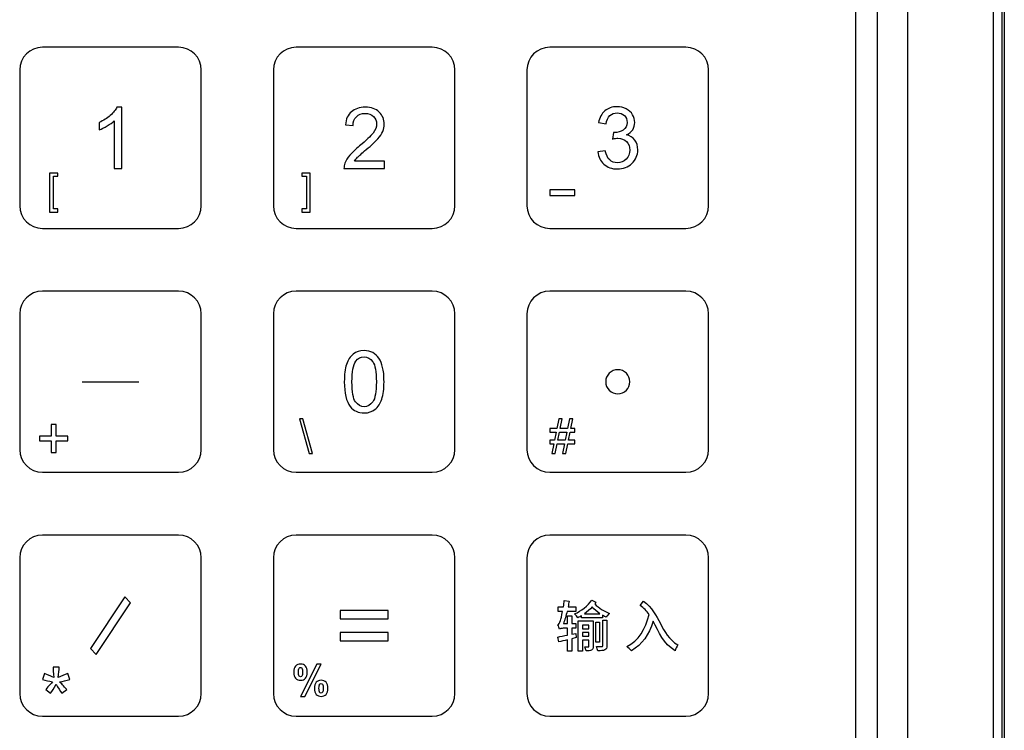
# Model space of a CAD drawing. Header units: millimetres. Extents: x 7143 to 9546, y -1575 to -869.
# Tile 61 of 94: x 7524 to 7605, y -1156 to -1097. Entities that reach past the tile are written whole.
import ezdxf

# ---------------------------------------------------------------- set-up
doc = ezdxf.new("R2010")
doc.units = ezdxf.units.MM
doc.header["$LTSCALE"] = 3

msp = doc.modelspace()

# ---------------------------------------------------------------- linework, layer by layer
at = {"linetype": 'Continuous', "lineweight": 30}
for p, q in [((7605.473, -1019.048), (7605.473, -1215.048)), ((7597.473, -1207.048), (7597.473, -1027.048)), ((7594.973, -1203.334), (7594.973, -1030.762)), ((7593.185, -1201.546), (7593.185, -1032.549))]:
    msp.add_line(p, q, dxfattribs=at)
at = {"linetype": 'Continuous', "lineweight": 30, "flags": 128}
msp.add_lwpolyline([(7604.587, -1214.145), (7604.587, -1214.145), (7604.588, -1212.145), (7604.588, -1204.145), (7604.589, -1172.145), (7604.588, -1044.145), (7604.588, -1031.399), (7604.587, -1019.95), (7604.587, -1019.95)], dxfattribs=at)
at = {"linetype": 'Continuous', "lineweight": 30}
for points, knots in [([(7605.269, -1019.048), (7605.267, -1020.075), (7605.263, -1022.131), (7605.269, -1026.249), (7605.262, -1041.171), (7605.269, -1079.755), (7605.275, -1121.222), (7605.263, -1151.321), (7605.256, -1156.723), (7605.256, -1157.183)], [0, 0, 0, 0, 0.02232, 0.044701, 0.089433, 0.34638, 0.882619, 0.989997, 1, 1, 1, 1]), ([(7525.834, -1099.447), (7525.834, -1099.447), (7537.112, -1099.447), (7537.112, -1099.447), (7537.112, -1099.447), (7538.146, -1099.447), (7538.992, -1100.291), (7538.992, -1101.323), (7538.992, -1101.323), (7538.992, -1101.323), (7538.992, -1112.572), (7538.992, -1112.572), (7538.992, -1112.572), (7538.992, -1113.604), (7538.146, -1114.447), (7537.112, -1114.447), (7537.112, -1114.447), (7537.112, -1114.447), (7525.834, -1114.447), (7525.834, -1114.447), (7525.834, -1114.447), (7524.799, -1114.447), (7523.954, -1113.604), (7523.954, -1112.572), (7523.954, -1112.572), (7523.954, -1112.572), (7523.954, -1101.323), (7523.954, -1101.323), (7523.954, -1101.323), (7523.954, -1100.291), (7524.799, -1099.447), (7525.834, -1099.447)], [0, 0, 0, 0, 0.111111, 0.111111, 0.111111, 0.111111, 0.222222, 0.222222, 0.222222, 0.222222, 0.333333, 0.333333, 0.333333, 0.333333, 0.444444, 0.444444, 0.444444, 0.444444, 0.555556, 0.555556, 0.555556, 0.555556, 0.666667, 0.666667, 0.666667, 0.666667, 0.777778, 0.777778, 0.777778, 0.777778, 1, 1, 1, 1]), ([(7546.834, -1099.447), (7546.834, -1099.447), (7558.112, -1099.447), (7558.112, -1099.447), (7558.112, -1099.447), (7559.146, -1099.447), (7559.992, -1100.291), (7559.992, -1101.323), (7559.992, -1101.323), (7559.992, -1101.323), (7559.992, -1112.572), (7559.992, -1112.572), (7559.992, -1112.572), (7559.992, -1113.604), (7559.146, -1114.447), (7558.112, -1114.447), (7558.112, -1114.447), (7558.112, -1114.447), (7546.834, -1114.447), (7546.834, -1114.447), (7546.834, -1114.447), (7545.8, -1114.447), (7544.954, -1113.604), (7544.954, -1112.572), (7544.954, -1112.572), (7544.954, -1112.572), (7544.954, -1101.323), (7544.954, -1101.323), (7544.954, -1101.323), (7544.954, -1100.291), (7545.8, -1099.447), (7546.834, -1099.447)], [0, 0, 0, 0, 0.111111, 0.111111, 0.111111, 0.111111, 0.222222, 0.222222, 0.222222, 0.222222, 0.333333, 0.333333, 0.333333, 0.333333, 0.444444, 0.444444, 0.444444, 0.444444, 0.555556, 0.555556, 0.555556, 0.555556, 0.666667, 0.666667, 0.666667, 0.666667, 0.777778, 0.777778, 0.777778, 0.777778, 1, 1, 1, 1]), ([(7567.834, -1099.447), (7567.834, -1099.447), (7579.112, -1099.447), (7579.112, -1099.447), (7579.112, -1099.447), (7580.146, -1099.447), (7580.992, -1100.291), (7580.992, -1101.323), (7580.992, -1101.323), (7580.992, -1101.323), (7580.992, -1112.572), (7580.992, -1112.572), (7580.992, -1112.572), (7580.992, -1113.604), (7580.146, -1114.447), (7579.112, -1114.447), (7579.112, -1114.447), (7579.112, -1114.447), (7567.834, -1114.447), (7567.834, -1114.447), (7567.834, -1114.447), (7566.8, -1114.447), (7565.954, -1113.604), (7565.954, -1112.572), (7565.954, -1112.572), (7565.954, -1112.572), (7565.954, -1101.323), (7565.954, -1101.323), (7565.954, -1101.323), (7565.954, -1100.291), (7566.8, -1099.447), (7567.834, -1099.447)], [0, 0, 0, 0, 0.111111, 0.111111, 0.111111, 0.111111, 0.222222, 0.222222, 0.222222, 0.222222, 0.333333, 0.333333, 0.333333, 0.333333, 0.444444, 0.444444, 0.444444, 0.444444, 0.555556, 0.555556, 0.555556, 0.555556, 0.666667, 0.666667, 0.666667, 0.666667, 0.777778, 0.777778, 0.777778, 0.777778, 1, 1, 1, 1]), ([(7532.404, -1109.484), (7532.404, -1109.484), (7531.783, -1109.484), (7531.783, -1109.484), (7531.783, -1109.484), (7531.783, -1109.484), (7531.783, -1105.53), (7531.783, -1105.53), (7531.783, -1105.53), (7531.634, -1105.674), (7531.437, -1105.816), (7531.195, -1105.959), (7531.195, -1105.959), (7530.953, -1106.101), (7530.734, -1106.208), (7530.541, -1106.278), (7530.541, -1106.278), (7530.541, -1106.278), (7530.541, -1105.679), (7530.541, -1105.679), (7530.541, -1105.679), (7530.888, -1105.516), (7531.192, -1105.319), (7531.452, -1105.086), (7531.452, -1105.086), (7531.711, -1104.854), (7531.896, -1104.63), (7532.004, -1104.411), (7532.004, -1104.411), (7532.004, -1104.411), (7532.404, -1104.411), (7532.404, -1104.411), (7532.404, -1104.411), (7532.404, -1104.411), (7532.404, -1109.484), (7532.404, -1109.484)], [0, 0, 0, 0, 0.1, 0.1, 0.1, 0.1, 0.2, 0.2, 0.2, 0.2, 0.3, 0.3, 0.3, 0.3, 0.4, 0.4, 0.4, 0.4, 0.5, 0.5, 0.5, 0.5, 0.6, 0.6, 0.6, 0.6, 0.7, 0.7, 0.7, 0.7, 0.8, 0.8, 0.8, 0.8, 1, 1, 1, 1]), ([(7554.147, -1108.891), (7554.147, -1108.891), (7554.147, -1109.484), (7554.147, -1109.484), (7554.147, -1109.484), (7554.147, -1109.484), (7550.803, -1109.484), (7550.803, -1109.484), (7550.803, -1109.484), (7550.798, -1109.335), (7550.823, -1109.191), (7550.876, -1109.052), (7550.876, -1109.052), (7550.962, -1108.825), (7551.099, -1108.601), (7551.289, -1108.381), (7551.289, -1108.381), (7551.478, -1108.161), (7551.748, -1107.907), (7552.1, -1107.619), (7552.1, -1107.619), (7552.647, -1107.169), (7553.018, -1106.812), (7553.212, -1106.549), (7553.212, -1106.549), (7553.408, -1106.285), (7553.505, -1106.036), (7553.505, -1105.801), (7553.505, -1105.801), (7553.505, -1105.555), (7553.417, -1105.348), (7553.241, -1105.179), (7553.241, -1105.179), (7553.064, -1105.011), (7552.834, -1104.926), (7552.55, -1104.926), (7552.55, -1104.926), (7552.251, -1104.926), (7552.011, -1105.015), (7551.831, -1105.194), (7551.831, -1105.194), (7551.651, -1105.372), (7551.56, -1105.619), (7551.558, -1105.935), (7551.558, -1105.935), (7551.558, -1105.935), (7550.923, -1105.871), (7550.923, -1105.871), (7550.923, -1105.871), (7550.966, -1105.396), (7551.131, -1105.034), (7551.416, -1104.785), (7551.416, -1104.785), (7551.701, -1104.536), (7552.084, -1104.411), (7552.565, -1104.411), (7552.565, -1104.411), (7553.049, -1104.411), (7553.434, -1104.545), (7553.716, -1104.814), (7553.716, -1104.814), (7553.999, -1105.084), (7554.14, -1105.418), (7554.14, -1105.815), (7554.14, -1105.815), (7554.14, -1106.017), (7554.099, -1106.216), (7554.016, -1106.411), (7554.016, -1106.411), (7553.933, -1106.608), (7553.796, -1106.813), (7553.604, -1107.03), (7553.604, -1107.03), (7553.411, -1107.245), (7553.093, -1107.542), (7552.648, -1107.919), (7552.648, -1107.919), (7552.275, -1108.232), (7552.035, -1108.443), (7551.93, -1108.555), (7551.93, -1108.555), (7551.824, -1108.667), (7551.737, -1108.778), (7551.667, -1108.891), (7551.667, -1108.891), (7551.667, -1108.891), (7554.147, -1108.891), (7554.147, -1108.891)], [0, 0, 0, 0, 0.043478, 0.043478, 0.043478, 0.043478, 0.086957, 0.086957, 0.086957, 0.086957, 0.130435, 0.130435, 0.130435, 0.130435, 0.173913, 0.173913, 0.173913, 0.173913, 0.217391, 0.217391, 0.217391, 0.217391, 0.26087, 0.26087, 0.26087, 0.26087, 0.304348, 0.304348, 0.304348, 0.304348, 0.347826, 0.347826, 0.347826, 0.347826, 0.391304, 0.391304, 0.391304, 0.391304, 0.434783, 0.434783, 0.434783, 0.434783, 0.478261, 0.478261, 0.478261, 0.478261, 0.521739, 0.521739, 0.521739, 0.521739, 0.565217, 0.565217, 0.565217, 0.565217, 0.608696, 0.608696, 0.608696, 0.608696, 0.652174, 0.652174, 0.652174, 0.652174, 0.695652, 0.695652, 0.695652, 0.695652, 0.73913, 0.73913, 0.73913, 0.73913, 0.782609, 0.782609, 0.782609, 0.782609, 0.826087, 0.826087, 0.826087, 0.826087, 0.869565, 0.869565, 0.869565, 0.869565, 0.913043, 0.913043, 0.913043, 0.913043, 1, 1, 1, 1]), ([(7571.818, -1108.101), (7571.818, -1108.101), (7572.439, -1108.016), (7572.439, -1108.016), (7572.439, -1108.016), (7572.511, -1108.369), (7572.631, -1108.623), (7572.801, -1108.778), (7572.801, -1108.778), (7572.972, -1108.934), (7573.181, -1109.011), (7573.429, -1109.011), (7573.429, -1109.011), (7573.723, -1109.011), (7573.971, -1108.91), (7574.171, -1108.708), (7574.171, -1108.708), (7574.371, -1108.506), (7574.471, -1108.255), (7574.471, -1107.956), (7574.471, -1107.956), (7574.471, -1107.672), (7574.378, -1107.437), (7574.191, -1107.251), (7574.191, -1107.251), (7574.006, -1107.066), (7573.769, -1106.973), (7573.481, -1106.973), (7573.481, -1106.973), (7573.363, -1106.973), (7573.218, -1106.997), (7573.042, -1107.043), (7573.042, -1107.043), (7573.042, -1107.043), (7573.112, -1106.499), (7573.112, -1106.499), (7573.112, -1106.499), (7573.153, -1106.504), (7573.187, -1106.506), (7573.212, -1106.506), (7573.212, -1106.506), (7573.478, -1106.506), (7573.715, -1106.437), (7573.928, -1106.299), (7573.928, -1106.299), (7574.14, -1106.162), (7574.245, -1105.95), (7574.245, -1105.664), (7574.245, -1105.664), (7574.245, -1105.437), (7574.168, -1105.249), (7574.014, -1105.1), (7574.014, -1105.1), (7573.86, -1104.951), (7573.661, -1104.877), (7573.418, -1104.877), (7573.418, -1104.877), (7573.175, -1104.877), (7572.974, -1104.953), (7572.813, -1105.106), (7572.813, -1105.106), (7572.652, -1105.259), (7572.549, -1105.488), (7572.503, -1105.794), (7572.503, -1105.794), (7572.503, -1105.794), (7571.882, -1105.681), (7571.882, -1105.681), (7571.882, -1105.681), (7571.958, -1105.265), (7572.13, -1104.941), (7572.399, -1104.712), (7572.399, -1104.712), (7572.667, -1104.483), (7573.002, -1104.369), (7573.402, -1104.369), (7573.402, -1104.369), (7573.677, -1104.369), (7573.931, -1104.427), (7574.163, -1104.546), (7574.163, -1104.546), (7574.396, -1104.664), (7574.573, -1104.825), (7574.696, -1105.028), (7574.696, -1105.028), (7574.819, -1105.233), (7574.88, -1105.449), (7574.88, -1105.679), (7574.88, -1105.679), (7574.88, -1105.896), (7574.822, -1106.094), (7574.705, -1106.272), (7574.705, -1106.272), (7574.588, -1106.451), (7574.414, -1106.593), (7574.184, -1106.699), (7574.184, -1106.699), (7574.483, -1106.767), (7574.715, -1106.911), (7574.88, -1107.128), (7574.88, -1107.128), (7575.045, -1107.345), (7575.127, -1107.618), (7575.127, -1107.943), (7575.127, -1107.943), (7575.127, -1108.384), (7574.966, -1108.76), (7574.645, -1109.066), (7574.645, -1109.066), (7574.323, -1109.373), (7573.916, -1109.526), (7573.425, -1109.526), (7573.425, -1109.526), (7572.981, -1109.526), (7572.613, -1109.393), (7572.32, -1109.129), (7572.32, -1109.129), (7572.026, -1108.864), (7571.859, -1108.522), (7571.818, -1108.101)], [0, 0, 0, 0, 0.032258, 0.032258, 0.032258, 0.032258, 0.064516, 0.064516, 0.064516, 0.064516, 0.096774, 0.096774, 0.096774, 0.096774, 0.129032, 0.129032, 0.129032, 0.129032, 0.16129, 0.16129, 0.16129, 0.16129, 0.193548, 0.193548, 0.193548, 0.193548, 0.225806, 0.225806, 0.225806, 0.225806, 0.258065, 0.258065, 0.258065, 0.258065, 0.290323, 0.290323, 0.290323, 0.290323, 0.322581, 0.322581, 0.322581, 0.322581, 0.354839, 0.354839, 0.354839, 0.354839, 0.387097, 0.387097, 0.387097, 0.387097, 0.419355, 0.419355, 0.419355, 0.419355, 0.451613, 0.451613, 0.451613, 0.451613, 0.483871, 0.483871, 0.483871, 0.483871, 0.516129, 0.516129, 0.516129, 0.516129, 0.548387, 0.548387, 0.548387, 0.548387, 0.580645, 0.580645, 0.580645, 0.580645, 0.612903, 0.612903, 0.612903, 0.612903, 0.645161, 0.645161, 0.645161, 0.645161, 0.677419, 0.677419, 0.677419, 0.677419, 0.709677, 0.709677, 0.709677, 0.709677, 0.741935, 0.741935, 0.741935, 0.741935, 0.774194, 0.774194, 0.774194, 0.774194, 0.806452, 0.806452, 0.806452, 0.806452, 0.83871, 0.83871, 0.83871, 0.83871, 0.870968, 0.870968, 0.870968, 0.870968, 0.903226, 0.903226, 0.903226, 0.903226, 0.935484, 0.935484, 0.935484, 0.935484, 1, 1, 1, 1]), ([(7526.43, -1113.095), (7526.43, -1113.095), (7526.43, -1109.867), (7526.43, -1109.867), (7526.43, -1109.867), (7526.43, -1109.867), (7527.114, -1109.867), (7527.114, -1109.867), (7527.114, -1109.867), (7527.114, -1109.867), (7527.114, -1110.125), (7527.114, -1110.125), (7527.114, -1110.125), (7527.114, -1110.125), (7526.74, -1110.125), (7526.74, -1110.125), (7526.74, -1110.125), (7526.74, -1110.125), (7526.74, -1112.838), (7526.74, -1112.838), (7526.74, -1112.838), (7526.74, -1112.838), (7527.114, -1112.838), (7527.114, -1112.838), (7527.114, -1112.838), (7527.114, -1112.838), (7527.114, -1113.095), (7527.114, -1113.095), (7527.114, -1113.095), (7527.114, -1113.095), (7526.43, -1113.095), (7526.43, -1113.095)], [0, 0, 0, 0, 0.111111, 0.111111, 0.111111, 0.111111, 0.222222, 0.222222, 0.222222, 0.222222, 0.333333, 0.333333, 0.333333, 0.333333, 0.444444, 0.444444, 0.444444, 0.444444, 0.555556, 0.555556, 0.555556, 0.555556, 0.666667, 0.666667, 0.666667, 0.666667, 0.777778, 0.777778, 0.777778, 0.777778, 1, 1, 1, 1]), ([(7548.002, -1113.095), (7548.002, -1113.095), (7547.318, -1113.095), (7547.318, -1113.095), (7547.318, -1113.095), (7547.318, -1113.095), (7547.318, -1112.838), (7547.318, -1112.838), (7547.318, -1112.838), (7547.318, -1112.838), (7547.692, -1112.838), (7547.692, -1112.838), (7547.692, -1112.838), (7547.692, -1112.838), (7547.692, -1110.125), (7547.692, -1110.125), (7547.692, -1110.125), (7547.692, -1110.125), (7547.318, -1110.125), (7547.318, -1110.125), (7547.318, -1110.125), (7547.318, -1110.125), (7547.318, -1109.867), (7547.318, -1109.867), (7547.318, -1109.867), (7547.318, -1109.867), (7548.002, -1109.867), (7548.002, -1109.867), (7548.002, -1109.867), (7548.002, -1109.867), (7548.002, -1113.095), (7548.002, -1113.095)], [0, 0, 0, 0, 0.111111, 0.111111, 0.111111, 0.111111, 0.222222, 0.222222, 0.222222, 0.222222, 0.333333, 0.333333, 0.333333, 0.333333, 0.444444, 0.444444, 0.444444, 0.444444, 0.555556, 0.555556, 0.555556, 0.555556, 0.666667, 0.666667, 0.666667, 0.666667, 0.777778, 0.777778, 0.777778, 0.777778, 1, 1, 1, 1]), ([(7567.852, -1111.723), (7567.852, -1111.723), (7567.852, -1111.239), (7567.852, -1111.239), (7567.852, -1111.239), (7567.852, -1111.239), (7569.914, -1111.239), (7569.914, -1111.239), (7569.914, -1111.239), (7569.914, -1111.239), (7569.914, -1111.723), (7569.914, -1111.723), (7569.914, -1111.723), (7569.914, -1111.723), (7567.852, -1111.723), (7567.852, -1111.723)], [0, 0, 0, 0, 0.2, 0.2, 0.2, 0.2, 0.4, 0.4, 0.4, 0.4, 0.6, 0.6, 0.6, 0.6, 1, 1, 1, 1]), ([(7525.834, -1119.647), (7525.834, -1119.647), (7537.112, -1119.647), (7537.112, -1119.647), (7537.112, -1119.647), (7538.146, -1119.647), (7538.992, -1120.491), (7538.992, -1121.523), (7538.992, -1121.523), (7538.992, -1121.523), (7538.992, -1132.772), (7538.992, -1132.772), (7538.992, -1132.772), (7538.992, -1133.804), (7538.146, -1134.647), (7537.112, -1134.647), (7537.112, -1134.647), (7537.112, -1134.647), (7525.834, -1134.647), (7525.834, -1134.647), (7525.834, -1134.647), (7524.799, -1134.647), (7523.954, -1133.804), (7523.954, -1132.772), (7523.954, -1132.772), (7523.954, -1132.772), (7523.954, -1121.523), (7523.954, -1121.523), (7523.954, -1121.523), (7523.954, -1120.491), (7524.799, -1119.647), (7525.834, -1119.647)], [0, 0, 0, 0, 0.111111, 0.111111, 0.111111, 0.111111, 0.222222, 0.222222, 0.222222, 0.222222, 0.333333, 0.333333, 0.333333, 0.333333, 0.444444, 0.444444, 0.444444, 0.444444, 0.555556, 0.555556, 0.555556, 0.555556, 0.666667, 0.666667, 0.666667, 0.666667, 0.777778, 0.777778, 0.777778, 0.777778, 1, 1, 1, 1]), ([(7546.834, -1119.647), (7546.834, -1119.647), (7558.112, -1119.647), (7558.112, -1119.647), (7558.112, -1119.647), (7559.146, -1119.647), (7559.992, -1120.491), (7559.992, -1121.523), (7559.992, -1121.523), (7559.992, -1121.523), (7559.992, -1132.772), (7559.992, -1132.772), (7559.992, -1132.772), (7559.992, -1133.804), (7559.146, -1134.647), (7558.112, -1134.647), (7558.112, -1134.647), (7558.112, -1134.647), (7546.834, -1134.647), (7546.834, -1134.647), (7546.834, -1134.647), (7545.8, -1134.647), (7544.954, -1133.804), (7544.954, -1132.772), (7544.954, -1132.772), (7544.954, -1132.772), (7544.954, -1121.523), (7544.954, -1121.523), (7544.954, -1121.523), (7544.954, -1120.491), (7545.8, -1119.647), (7546.834, -1119.647)], [0, 0, 0, 0, 0.111111, 0.111111, 0.111111, 0.111111, 0.222222, 0.222222, 0.222222, 0.222222, 0.333333, 0.333333, 0.333333, 0.333333, 0.444444, 0.444444, 0.444444, 0.444444, 0.555556, 0.555556, 0.555556, 0.555556, 0.666667, 0.666667, 0.666667, 0.666667, 0.777778, 0.777778, 0.777778, 0.777778, 1, 1, 1, 1]), ([(7567.834, -1119.647), (7567.834, -1119.647), (7579.112, -1119.647), (7579.112, -1119.647), (7579.112, -1119.647), (7580.146, -1119.647), (7580.992, -1120.491), (7580.992, -1121.523), (7580.992, -1121.523), (7580.992, -1121.523), (7580.992, -1132.772), (7580.992, -1132.772), (7580.992, -1132.772), (7580.992, -1133.804), (7580.146, -1134.647), (7579.112, -1134.647), (7579.112, -1134.647), (7579.112, -1134.647), (7567.834, -1134.647), (7567.834, -1134.647), (7567.834, -1134.647), (7566.8, -1134.647), (7565.954, -1133.804), (7565.954, -1132.772), (7565.954, -1132.772), (7565.954, -1132.772), (7565.954, -1121.523), (7565.954, -1121.523), (7565.954, -1121.523), (7565.954, -1120.491), (7566.8, -1119.647), (7567.834, -1119.647)], [0, 0, 0, 0, 0.111111, 0.111111, 0.111111, 0.111111, 0.222222, 0.222222, 0.222222, 0.222222, 0.333333, 0.333333, 0.333333, 0.333333, 0.444444, 0.444444, 0.444444, 0.444444, 0.555556, 0.555556, 0.555556, 0.555556, 0.666667, 0.666667, 0.666667, 0.666667, 0.777778, 0.777778, 0.777778, 0.777778, 1, 1, 1, 1]), ([(7550.829, -1127.149), (7550.829, -1126.552), (7550.89, -1126.07), (7551.012, -1125.706), (7551.012, -1125.706), (7551.136, -1125.34), (7551.318, -1125.059), (7551.56, -1124.863), (7551.56, -1124.863), (7551.801, -1124.666), (7552.106, -1124.569), (7552.473, -1124.569), (7552.473, -1124.569), (7552.743, -1124.569), (7552.981, -1124.623), (7553.187, -1124.732), (7553.187, -1124.732), (7553.391, -1124.841), (7553.561, -1124.999), (7553.692, -1125.205), (7553.692, -1125.205), (7553.824, -1125.409), (7553.927, -1125.66), (7554.003, -1125.955), (7554.003, -1125.955), (7554.079, -1126.25), (7554.117, -1126.649), (7554.117, -1127.149), (7554.117, -1127.149), (7554.117, -1127.741), (7554.056, -1128.221), (7553.935, -1128.586), (7553.935, -1128.586), (7553.813, -1128.951), (7553.631, -1129.232), (7553.389, -1129.43), (7553.389, -1129.43), (7553.148, -1129.627), (7552.842, -1129.726), (7552.473, -1129.726), (7552.473, -1129.726), (7551.987, -1129.726), (7551.605, -1129.553), (7551.327, -1129.206), (7551.327, -1129.206), (7550.995, -1128.783), (7550.829, -1128.098), (7550.829, -1127.149)], [0, 0, 0, 0, 0.076923, 0.076923, 0.076923, 0.076923, 0.153846, 0.153846, 0.153846, 0.153846, 0.230769, 0.230769, 0.230769, 0.230769, 0.307692, 0.307692, 0.307692, 0.307692, 0.384615, 0.384615, 0.384615, 0.384615, 0.461538, 0.461538, 0.461538, 0.461538, 0.538462, 0.538462, 0.538462, 0.538462, 0.615385, 0.615385, 0.615385, 0.615385, 0.692308, 0.692308, 0.692308, 0.692308, 0.769231, 0.769231, 0.769231, 0.769231, 0.846154, 0.846154, 0.846154, 0.846154, 1, 1, 1, 1]), ([(7551.464, -1127.151), (7551.464, -1127.982), (7551.56, -1128.535), (7551.754, -1128.808), (7551.754, -1128.808), (7551.948, -1129.082), (7552.188, -1129.218), (7552.473, -1129.218), (7552.473, -1129.218), (7552.757, -1129.218), (7552.997, -1129.081), (7553.191, -1128.807), (7553.191, -1128.807), (7553.385, -1128.531), (7553.482, -1127.98), (7553.482, -1127.151), (7553.482, -1127.151), (7553.482, -1126.32), (7553.385, -1125.767), (7553.191, -1125.494), (7553.191, -1125.494), (7552.998, -1125.22), (7552.756, -1125.084), (7552.466, -1125.084), (7552.466, -1125.084), (7552.181, -1125.084), (7551.953, -1125.205), (7551.783, -1125.446), (7551.783, -1125.446), (7551.57, -1125.753), (7551.464, -1126.322), (7551.464, -1127.151)], [0, 0, 0, 0, 0.111111, 0.111111, 0.111111, 0.111111, 0.222222, 0.222222, 0.222222, 0.222222, 0.333333, 0.333333, 0.333333, 0.333333, 0.444444, 0.444444, 0.444444, 0.444444, 0.555556, 0.555556, 0.555556, 0.555556, 0.666667, 0.666667, 0.666667, 0.666667, 0.777778, 0.777778, 0.777778, 0.777778, 1, 1, 1, 1]), ([(7573.473, -1126.147), (7574.026, -1126.147), (7574.475, -1126.595), (7574.475, -1127.147), (7574.475, -1127.147), (7574.475, -1127.7), (7574.026, -1128.147), (7573.473, -1128.147), (7573.473, -1128.147), (7572.919, -1128.147), (7572.47, -1127.7), (7572.47, -1127.147), (7572.47, -1127.147), (7572.47, -1126.595), (7572.919, -1126.147), (7573.473, -1126.147)], [0, 0, 0, 0, 0.2, 0.2, 0.2, 0.2, 0.4, 0.4, 0.4, 0.4, 0.6, 0.6, 0.6, 0.6, 1, 1, 1, 1]), ([(7547.925, -1133.087), (7547.925, -1133.087), (7547.122, -1130.215), (7547.122, -1130.215), (7547.122, -1130.215), (7547.122, -1130.215), (7547.395, -1130.215), (7547.395, -1130.215), (7547.395, -1130.215), (7547.395, -1130.215), (7548.198, -1133.087), (7548.198, -1133.087), (7548.198, -1133.087), (7548.198, -1133.087), (7547.925, -1133.087), (7547.925, -1133.087)], [0, 0, 0, 0, 0.2, 0.2, 0.2, 0.2, 0.4, 0.4, 0.4, 0.4, 0.6, 0.6, 0.6, 0.6, 1, 1, 1, 1]), ([(7547.925, -1133.087), (7547.925, -1133.087), (7547.122, -1130.215), (7547.122, -1130.215), (7547.122, -1130.215), (7547.122, -1130.215), (7547.395, -1130.215), (7547.395, -1130.215), (7547.395, -1130.215), (7547.395, -1130.215), (7548.198, -1133.087), (7548.198, -1133.087), (7548.198, -1133.087), (7548.198, -1133.087), (7547.925, -1133.087), (7547.925, -1133.087)], [0, 0, 0, 0, 0.2, 0.2, 0.2, 0.2, 0.4, 0.4, 0.4, 0.4, 0.6, 0.6, 0.6, 0.6, 1, 1, 1, 1]), ([(7568.006, -1133.087), (7568.006, -1133.087), (7568.171, -1132.28), (7568.171, -1132.28), (7568.171, -1132.28), (7568.171, -1132.28), (7567.851, -1132.28), (7567.851, -1132.28), (7567.851, -1132.28), (7567.851, -1132.28), (7567.851, -1131.996), (7567.851, -1131.996), (7567.851, -1131.996), (7567.851, -1131.996), (7568.229, -1131.996), (7568.229, -1131.996), (7568.229, -1131.996), (7568.229, -1131.996), (7568.369, -1131.31), (7568.369, -1131.31), (7568.369, -1131.31), (7568.369, -1131.31), (7567.851, -1131.31), (7567.851, -1131.31), (7567.851, -1131.31), (7567.851, -1131.31), (7567.851, -1131.026), (7567.851, -1131.026), (7567.851, -1131.026), (7567.851, -1131.026), (7568.426, -1131.026), (7568.426, -1131.026), (7568.426, -1131.026), (7568.426, -1131.026), (7568.592, -1130.215), (7568.592, -1130.215), (7568.592, -1130.215), (7568.592, -1130.215), (7568.877, -1130.215), (7568.877, -1130.215), (7568.877, -1130.215), (7568.877, -1130.215), (7568.711, -1131.026), (7568.711, -1131.026), (7568.711, -1131.026), (7568.711, -1131.026), (7569.303, -1131.026), (7569.303, -1131.026), (7569.303, -1131.026), (7569.303, -1131.026), (7569.468, -1130.215), (7569.468, -1130.215), (7569.468, -1130.215), (7569.468, -1130.215), (7569.752, -1130.215), (7569.752, -1130.215), (7569.752, -1130.215), (7569.752, -1130.215), (7569.587, -1131.026), (7569.587, -1131.026), (7569.587, -1131.026), (7569.587, -1131.026), (7569.915, -1131.026), (7569.915, -1131.026), (7569.915, -1131.026), (7569.915, -1131.026), (7569.915, -1131.31), (7569.915, -1131.31), (7569.915, -1131.31), (7569.915, -1131.31), (7569.529, -1131.31), (7569.529, -1131.31), (7569.529, -1131.31), (7569.529, -1131.31), (7569.389, -1131.996), (7569.389, -1131.996), (7569.389, -1131.996), (7569.389, -1131.996), (7569.915, -1131.996), (7569.915, -1131.996), (7569.915, -1131.996), (7569.915, -1131.996), (7569.915, -1132.28), (7569.915, -1132.28), (7569.915, -1132.28), (7569.915, -1132.28), (7569.331, -1132.28), (7569.331, -1132.28), (7569.331, -1132.28), (7569.331, -1132.28), (7569.166, -1133.087), (7569.166, -1133.087), (7569.166, -1133.087), (7569.166, -1133.087), (7568.882, -1133.087), (7568.882, -1133.087), (7568.882, -1133.087), (7568.882, -1133.087), (7569.047, -1132.28), (7569.047, -1132.28), (7569.047, -1132.28), (7569.047, -1132.28), (7568.455, -1132.28), (7568.455, -1132.28), (7568.455, -1132.28), (7568.455, -1132.28), (7568.29, -1133.087), (7568.29, -1133.087), (7568.29, -1133.087), (7568.29, -1133.087), (7568.006, -1133.087), (7568.006, -1133.087)], [0, 0, 0, 0, 0.034483, 0.034483, 0.034483, 0.034483, 0.068966, 0.068966, 0.068966, 0.068966, 0.103448, 0.103448, 0.103448, 0.103448, 0.137931, 0.137931, 0.137931, 0.137931, 0.172414, 0.172414, 0.172414, 0.172414, 0.206897, 0.206897, 0.206897, 0.206897, 0.241379, 0.241379, 0.241379, 0.241379, 0.275862, 0.275862, 0.275862, 0.275862, 0.310345, 0.310345, 0.310345, 0.310345, 0.344828, 0.344828, 0.344828, 0.344828, 0.37931, 0.37931, 0.37931, 0.37931, 0.413793, 0.413793, 0.413793, 0.413793, 0.448276, 0.448276, 0.448276, 0.448276, 0.482759, 0.482759, 0.482759, 0.482759, 0.517241, 0.517241, 0.517241, 0.517241, 0.551724, 0.551724, 0.551724, 0.551724, 0.586207, 0.586207, 0.586207, 0.586207, 0.62069, 0.62069, 0.62069, 0.62069, 0.655172, 0.655172, 0.655172, 0.655172, 0.689655, 0.689655, 0.689655, 0.689655, 0.724138, 0.724138, 0.724138, 0.724138, 0.758621, 0.758621, 0.758621, 0.758621, 0.793103, 0.793103, 0.793103, 0.793103, 0.827586, 0.827586, 0.827586, 0.827586, 0.862069, 0.862069, 0.862069, 0.862069, 0.896552, 0.896552, 0.896552, 0.896552, 0.931034, 0.931034, 0.931034, 0.931034, 1, 1, 1, 1]), ([(7526.567, -1133.019), (7526.567, -1133.019), (7526.567, -1132.051), (7526.567, -1132.051), (7526.567, -1132.051), (7526.567, -1132.051), (7525.604, -1132.051), (7525.604, -1132.051), (7525.604, -1132.051), (7525.604, -1132.051), (7525.604, -1131.646), (7525.604, -1131.646), (7525.604, -1131.646), (7525.604, -1131.646), (7526.567, -1131.646), (7526.567, -1131.646), (7526.567, -1131.646), (7526.567, -1131.646), (7526.567, -1130.683), (7526.567, -1130.683), (7526.567, -1130.683), (7526.567, -1130.683), (7526.977, -1130.683), (7526.977, -1130.683), (7526.977, -1130.683), (7526.977, -1130.683), (7526.977, -1131.646), (7526.977, -1131.646), (7526.977, -1131.646), (7526.977, -1131.646), (7527.94, -1131.646), (7527.94, -1131.646), (7527.94, -1131.646), (7527.94, -1131.646), (7527.94, -1132.051), (7527.94, -1132.051), (7527.94, -1132.051), (7527.94, -1132.051), (7526.977, -1132.051), (7526.977, -1132.051), (7526.977, -1132.051), (7526.977, -1132.051), (7526.977, -1133.019), (7526.977, -1133.019), (7526.977, -1133.019), (7526.977, -1133.019), (7526.567, -1133.019), (7526.567, -1133.019)], [0, 0, 0, 0, 0.076923, 0.076923, 0.076923, 0.076923, 0.153846, 0.153846, 0.153846, 0.153846, 0.230769, 0.230769, 0.230769, 0.230769, 0.307692, 0.307692, 0.307692, 0.307692, 0.384615, 0.384615, 0.384615, 0.384615, 0.461538, 0.461538, 0.461538, 0.461538, 0.538462, 0.538462, 0.538462, 0.538462, 0.615385, 0.615385, 0.615385, 0.615385, 0.692308, 0.692308, 0.692308, 0.692308, 0.769231, 0.769231, 0.769231, 0.769231, 0.846154, 0.846154, 0.846154, 0.846154, 1, 1, 1, 1]), ([(7568.512, -1131.996), (7568.512, -1131.996), (7569.104, -1131.996), (7569.104, -1131.996), (7569.104, -1131.996), (7569.104, -1131.996), (7569.245, -1131.31), (7569.245, -1131.31), (7569.245, -1131.31), (7569.245, -1131.31), (7568.653, -1131.31), (7568.653, -1131.31), (7568.653, -1131.31), (7568.653, -1131.31), (7568.512, -1131.996), (7568.512, -1131.996)], [0, 0, 0, 0, 0.2, 0.2, 0.2, 0.2, 0.4, 0.4, 0.4, 0.4, 0.6, 0.6, 0.6, 0.6, 1, 1, 1, 1]), ([(7525.834, -1139.847), (7525.834, -1139.847), (7537.112, -1139.847), (7537.112, -1139.847), (7537.112, -1139.847), (7538.146, -1139.847), (7538.992, -1140.691), (7538.992, -1141.723), (7538.992, -1141.723), (7538.992, -1141.723), (7538.992, -1152.972), (7538.992, -1152.972), (7538.992, -1152.972), (7538.992, -1154.004), (7538.146, -1154.847), (7537.112, -1154.847), (7537.112, -1154.847), (7537.112, -1154.847), (7525.834, -1154.847), (7525.834, -1154.847), (7525.834, -1154.847), (7524.799, -1154.847), (7523.954, -1154.004), (7523.954, -1152.972), (7523.954, -1152.972), (7523.954, -1152.972), (7523.954, -1141.723), (7523.954, -1141.723), (7523.954, -1141.723), (7523.954, -1140.691), (7524.799, -1139.847), (7525.834, -1139.847)], [0, 0, 0, 0, 0.111111, 0.111111, 0.111111, 0.111111, 0.222222, 0.222222, 0.222222, 0.222222, 0.333333, 0.333333, 0.333333, 0.333333, 0.444444, 0.444444, 0.444444, 0.444444, 0.555556, 0.555556, 0.555556, 0.555556, 0.666667, 0.666667, 0.666667, 0.666667, 0.777778, 0.777778, 0.777778, 0.777778, 1, 1, 1, 1]), ([(7546.834, -1139.847), (7546.834, -1139.847), (7558.112, -1139.847), (7558.112, -1139.847), (7558.112, -1139.847), (7559.146, -1139.847), (7559.992, -1140.691), (7559.992, -1141.723), (7559.992, -1141.723), (7559.992, -1141.723), (7559.992, -1152.972), (7559.992, -1152.972), (7559.992, -1152.972), (7559.992, -1154.004), (7559.146, -1154.847), (7558.112, -1154.847), (7558.112, -1154.847), (7558.112, -1154.847), (7546.834, -1154.847), (7546.834, -1154.847), (7546.834, -1154.847), (7545.8, -1154.847), (7544.954, -1154.004), (7544.954, -1152.972), (7544.954, -1152.972), (7544.954, -1152.972), (7544.954, -1141.723), (7544.954, -1141.723), (7544.954, -1141.723), (7544.954, -1140.691), (7545.8, -1139.847), (7546.834, -1139.847)], [0, 0, 0, 0, 0.111111, 0.111111, 0.111111, 0.111111, 0.222222, 0.222222, 0.222222, 0.222222, 0.333333, 0.333333, 0.333333, 0.333333, 0.444444, 0.444444, 0.444444, 0.444444, 0.555556, 0.555556, 0.555556, 0.555556, 0.666667, 0.666667, 0.666667, 0.666667, 0.777778, 0.777778, 0.777778, 0.777778, 1, 1, 1, 1]), ([(7567.834, -1139.847), (7567.834, -1139.847), (7579.112, -1139.847), (7579.112, -1139.847), (7579.112, -1139.847), (7580.146, -1139.847), (7580.992, -1140.691), (7580.992, -1141.723), (7580.992, -1141.723), (7580.992, -1141.723), (7580.992, -1152.972), (7580.992, -1152.972), (7580.992, -1152.972), (7580.992, -1154.004), (7580.146, -1154.847), (7579.112, -1154.847), (7579.112, -1154.847), (7579.112, -1154.847), (7567.834, -1154.847), (7567.834, -1154.847), (7567.834, -1154.847), (7566.8, -1154.847), (7565.954, -1154.004), (7565.954, -1152.972), (7565.954, -1152.972), (7565.954, -1152.972), (7565.954, -1141.723), (7565.954, -1141.723), (7565.954, -1141.723), (7565.954, -1140.691), (7566.8, -1139.847), (7567.834, -1139.847)], [0, 0, 0, 0, 0.111111, 0.111111, 0.111111, 0.111111, 0.222222, 0.222222, 0.222222, 0.222222, 0.333333, 0.333333, 0.333333, 0.333333, 0.444444, 0.444444, 0.444444, 0.444444, 0.555556, 0.555556, 0.555556, 0.555556, 0.666667, 0.666667, 0.666667, 0.666667, 0.777778, 0.777778, 0.777778, 0.777778, 1, 1, 1, 1]), ([(7532.66, -1144.954), (7532.66, -1144.954), (7533.127, -1145.453), (7533.127, -1145.453), (7533.127, -1145.453), (7533.127, -1145.453), (7530.293, -1149.741), (7530.293, -1149.741), (7530.293, -1149.741), (7530.293, -1149.741), (7529.819, -1149.233), (7529.819, -1149.233), (7529.819, -1149.233), (7529.819, -1149.233), (7532.66, -1144.954), (7532.66, -1144.954)], [0, 0, 0, 0, 0.2, 0.2, 0.2, 0.2, 0.4, 0.4, 0.4, 0.4, 0.6, 0.6, 0.6, 0.6, 1, 1, 1, 1]), ([(7569.995, -1147.987), (7569.995, -1147.987), (7569.664, -1148.056), (7569.664, -1148.056), (7569.664, -1148.056), (7569.664, -1148.056), (7569.664, -1147.565), (7569.664, -1147.565), (7569.664, -1147.565), (7569.664, -1147.565), (7569.995, -1147.565), (7569.995, -1147.565), (7569.995, -1147.565), (7569.995, -1147.565), (7569.995, -1147.18), (7569.995, -1147.18), (7569.995, -1147.18), (7569.995, -1147.18), (7569.664, -1147.18), (7569.664, -1147.18), (7569.664, -1147.18), (7569.664, -1147.18), (7569.664, -1146.52), (7569.664, -1146.52), (7569.664, -1146.52), (7569.664, -1146.52), (7569.302, -1146.52), (7569.302, -1146.52), (7569.302, -1146.52), (7569.302, -1146.52), (7569.302, -1147.18), (7569.302, -1147.18), (7569.302, -1147.18), (7569.302, -1147.18), (7568.967, -1147.18), (7568.967, -1147.18), (7568.967, -1147.18), (7569.082, -1146.877), (7569.187, -1146.529), (7569.275, -1146.162), (7569.275, -1146.162), (7569.275, -1146.162), (7570.004, -1146.162), (7570.004, -1146.162), (7570.004, -1146.162), (7570.004, -1146.162), (7570.004, -1145.781), (7570.004, -1145.781), (7570.004, -1145.781), (7570.004, -1145.781), (7569.357, -1145.781), (7569.357, -1145.781), (7569.357, -1145.781), (7569.385, -1145.63), (7569.412, -1145.469), (7569.435, -1145.318), (7569.435, -1145.318), (7569.435, -1145.318), (7569.045, -1145.258), (7569.045, -1145.258), (7569.045, -1145.258), (7569.031, -1145.433), (7569.004, -1145.612), (7568.976, -1145.781), (7568.976, -1145.781), (7568.976, -1145.781), (7568.527, -1145.781), (7568.527, -1145.781), (7568.527, -1145.781), (7568.527, -1145.781), (7568.527, -1146.162), (7568.527, -1146.162), (7568.527, -1146.162), (7568.527, -1146.162), (7568.903, -1146.162), (7568.903, -1146.162), (7568.903, -1146.162), (7568.834, -1146.52), (7568.756, -1146.804), (7568.72, -1146.914), (7568.72, -1146.914), (7568.651, -1147.116), (7568.6, -1147.263), (7568.518, -1147.281), (7568.518, -1147.281), (7568.564, -1147.377), (7568.623, -1147.556), (7568.637, -1147.63), (7568.637, -1147.63), (7568.683, -1147.593), (7568.825, -1147.565), (7568.963, -1147.565), (7568.963, -1147.565), (7568.963, -1147.565), (7569.302, -1147.565), (7569.302, -1147.565), (7569.302, -1147.565), (7569.302, -1147.565), (7569.302, -1148.129), (7569.302, -1148.129), (7569.302, -1148.129), (7568.999, -1148.194), (7568.729, -1148.249), (7568.509, -1148.29), (7568.509, -1148.29), (7568.509, -1148.29), (7568.6, -1148.689), (7568.6, -1148.689), (7568.6, -1148.689), (7568.807, -1148.643), (7569.05, -1148.583), (7569.302, -1148.524), (7569.302, -1148.524), (7569.302, -1148.524), (7569.302, -1149.459), (7569.302, -1149.459), (7569.302, -1149.459), (7569.302, -1149.459), (7569.664, -1149.459), (7569.664, -1149.459), (7569.664, -1149.459), (7569.664, -1149.459), (7569.664, -1148.432), (7569.664, -1148.432), (7569.664, -1148.432), (7569.664, -1148.432), (7570.027, -1148.34), (7570.027, -1148.34), (7570.027, -1148.34), (7570.027, -1148.34), (7569.995, -1147.987), (7569.995, -1147.987)], [0, 0, 0, 0, 0.029412, 0.029412, 0.029412, 0.029412, 0.058824, 0.058824, 0.058824, 0.058824, 0.088235, 0.088235, 0.088235, 0.088235, 0.117647, 0.117647, 0.117647, 0.117647, 0.147059, 0.147059, 0.147059, 0.147059, 0.176471, 0.176471, 0.176471, 0.176471, 0.205882, 0.205882, 0.205882, 0.205882, 0.235294, 0.235294, 0.235294, 0.235294, 0.264706, 0.264706, 0.264706, 0.264706, 0.294118, 0.294118, 0.294118, 0.294118, 0.323529, 0.323529, 0.323529, 0.323529, 0.352941, 0.352941, 0.352941, 0.352941, 0.382353, 0.382353, 0.382353, 0.382353, 0.411765, 0.411765, 0.411765, 0.411765, 0.441176, 0.441176, 0.441176, 0.441176, 0.470588, 0.470588, 0.470588, 0.470588, 0.5, 0.5, 0.5, 0.5, 0.529412, 0.529412, 0.529412, 0.529412, 0.558824, 0.558824, 0.558824, 0.558824, 0.588235, 0.588235, 0.588235, 0.588235, 0.617647, 0.617647, 0.617647, 0.617647, 0.647059, 0.647059, 0.647059, 0.647059, 0.676471, 0.676471, 0.676471, 0.676471, 0.705882, 0.705882, 0.705882, 0.705882, 0.735294, 0.735294, 0.735294, 0.735294, 0.764706, 0.764706, 0.764706, 0.764706, 0.794118, 0.794118, 0.794118, 0.794118, 0.823529, 0.823529, 0.823529, 0.823529, 0.852941, 0.852941, 0.852941, 0.852941, 0.882353, 0.882353, 0.882353, 0.882353, 0.911765, 0.911765, 0.911765, 0.911765, 0.941176, 0.941176, 0.941176, 0.941176, 1, 1, 1, 1]), ([(7571.315, -1145.236), (7571.013, -1145.703), (7570.439, -1146.13), (7569.889, -1146.373), (7569.889, -1146.373), (7569.99, -1146.46), (7570.105, -1146.598), (7570.169, -1146.694), (7570.169, -1146.694), (7570.265, -1146.644), (7570.371, -1146.588), (7570.467, -1146.524), (7570.467, -1146.524), (7570.467, -1146.524), (7570.467, -1146.699), (7570.467, -1146.699), (7570.467, -1146.699), (7570.467, -1146.699), (7572.214, -1146.699), (7572.214, -1146.699), (7572.214, -1146.699), (7572.214, -1146.699), (7572.214, -1146.492), (7572.214, -1146.492), (7572.214, -1146.492), (7572.315, -1146.552), (7572.416, -1146.607), (7572.521, -1146.657), (7572.521, -1146.657), (7572.572, -1146.547), (7572.687, -1146.414), (7572.783, -1146.332), (7572.783, -1146.332), (7572.324, -1146.139), (7571.907, -1145.901), (7571.563, -1145.534), (7571.563, -1145.534), (7571.6, -1145.488), (7571.632, -1145.442), (7571.664, -1145.391), (7571.664, -1145.391), (7571.664, -1145.391), (7571.315, -1145.236), (7571.315, -1145.236)], [0, 0, 0, 0, 0.083333, 0.083333, 0.083333, 0.083333, 0.166667, 0.166667, 0.166667, 0.166667, 0.25, 0.25, 0.25, 0.25, 0.333333, 0.333333, 0.333333, 0.333333, 0.416667, 0.416667, 0.416667, 0.416667, 0.5, 0.5, 0.5, 0.5, 0.583333, 0.583333, 0.583333, 0.583333, 0.666667, 0.666667, 0.666667, 0.666667, 0.75, 0.75, 0.75, 0.75, 0.833333, 0.833333, 0.833333, 0.833333, 1, 1, 1, 1]), ([(7575.332, -1145.685), (7575.63, -1145.891), (7575.859, -1146.134), (7576.057, -1146.414), (7576.057, -1146.414), (7575.772, -1147.671), (7575.208, -1148.574), (7574.208, -1149.079), (7574.208, -1149.079), (7574.319, -1149.157), (7574.525, -1149.336), (7574.598, -1149.427), (7574.598, -1149.427), (7575.479, -1148.909), (7576.052, -1148.106), (7576.401, -1146.983), (7576.401, -1146.983), (7576.882, -1147.868), (7577.235, -1148.863), (7578.23, -1149.423), (7578.23, -1149.423), (7578.253, -1149.29), (7578.363, -1149.056), (7578.437, -1148.937), (7578.437, -1148.937), (7576.946, -1148.024), (7577.043, -1146.368), (7575.598, -1145.323), (7575.598, -1145.323), (7575.598, -1145.323), (7575.332, -1145.685), (7575.332, -1145.685)], [0, 0, 0, 0, 0.111111, 0.111111, 0.111111, 0.111111, 0.222222, 0.222222, 0.222222, 0.222222, 0.333333, 0.333333, 0.333333, 0.333333, 0.444444, 0.444444, 0.444444, 0.444444, 0.555556, 0.555556, 0.555556, 0.555556, 0.666667, 0.666667, 0.666667, 0.666667, 0.777778, 0.777778, 0.777778, 0.777778, 1, 1, 1, 1]), ([(7554.471, -1146.776), (7554.471, -1146.776), (7550.475, -1146.776), (7550.475, -1146.776), (7550.475, -1146.776), (7550.475, -1146.776), (7550.475, -1146.082), (7550.475, -1146.082), (7550.475, -1146.082), (7550.475, -1146.082), (7554.471, -1146.082), (7554.471, -1146.082), (7554.471, -1146.082), (7554.471, -1146.082), (7554.471, -1146.776), (7554.471, -1146.776)], [0, 0, 0, 0, 0.2, 0.2, 0.2, 0.2, 0.4, 0.4, 0.4, 0.4, 0.6, 0.6, 0.6, 0.6, 1, 1, 1, 1]), ([(7570.719, -1146.355), (7570.944, -1146.194), (7571.159, -1146.006), (7571.343, -1145.8), (7571.343, -1145.8), (7571.545, -1146.015), (7571.765, -1146.199), (7571.999, -1146.355), (7571.999, -1146.355), (7571.999, -1146.355), (7570.719, -1146.355), (7570.719, -1146.355)], [0, 0, 0, 0, 0.25, 0.25, 0.25, 0.25, 0.5, 0.5, 0.5, 0.5, 1, 1, 1, 1]), ([(7571.43, -1146.96), (7571.43, -1146.96), (7570.196, -1146.96), (7570.196, -1146.96), (7570.196, -1146.96), (7570.196, -1146.96), (7570.196, -1149.45), (7570.196, -1149.45), (7570.196, -1149.45), (7570.196, -1149.45), (7570.54, -1149.45), (7570.54, -1149.45), (7570.54, -1149.45), (7570.54, -1149.45), (7570.54, -1148.538), (7570.54, -1148.538), (7570.54, -1148.538), (7570.54, -1148.538), (7571.086, -1148.538), (7571.086, -1148.538), (7571.086, -1148.538), (7571.086, -1148.538), (7571.086, -1149.047), (7571.086, -1149.047), (7571.086, -1149.047), (7571.086, -1149.088), (7571.077, -1149.102), (7571.036, -1149.102), (7571.036, -1149.102), (7570.994, -1149.102), (7570.88, -1149.102), (7570.742, -1149.097), (7570.742, -1149.097), (7570.793, -1149.193), (7570.834, -1149.345), (7570.843, -1149.436), (7570.843, -1149.436), (7571.049, -1149.436), (7571.192, -1149.432), (7571.302, -1149.377), (7571.302, -1149.377), (7571.402, -1149.317), (7571.43, -1149.216), (7571.43, -1149.051), (7571.43, -1149.051), (7571.43, -1149.051), (7571.43, -1146.96), (7571.43, -1146.96)], [0, 0, 0, 0, 0.076923, 0.076923, 0.076923, 0.076923, 0.153846, 0.153846, 0.153846, 0.153846, 0.230769, 0.230769, 0.230769, 0.230769, 0.307692, 0.307692, 0.307692, 0.307692, 0.384615, 0.384615, 0.384615, 0.384615, 0.461538, 0.461538, 0.461538, 0.461538, 0.538462, 0.538462, 0.538462, 0.538462, 0.615385, 0.615385, 0.615385, 0.615385, 0.692308, 0.692308, 0.692308, 0.692308, 0.769231, 0.769231, 0.769231, 0.769231, 0.846154, 0.846154, 0.846154, 0.846154, 1, 1, 1, 1]), ([(7572.223, -1149.015), (7572.223, -1149.07), (7572.205, -1149.083), (7572.15, -1149.083), (7572.15, -1149.083), (7572.095, -1149.088), (7571.902, -1149.088), (7571.701, -1149.083), (7571.701, -1149.083), (7571.751, -1149.18), (7571.797, -1149.326), (7571.811, -1149.423), (7571.811, -1149.423), (7572.086, -1149.423), (7572.274, -1149.414), (7572.398, -1149.358), (7572.398, -1149.358), (7572.526, -1149.303), (7572.558, -1149.203), (7572.558, -1149.015), (7572.558, -1149.015), (7572.558, -1149.015), (7572.558, -1146.891), (7572.558, -1146.891), (7572.558, -1146.891), (7572.558, -1146.891), (7572.223, -1146.891), (7572.223, -1146.891), (7572.223, -1146.891), (7572.223, -1146.891), (7572.223, -1149.015), (7572.223, -1149.015)], [0, 0, 0, 0, 0.111111, 0.111111, 0.111111, 0.111111, 0.222222, 0.222222, 0.222222, 0.222222, 0.333333, 0.333333, 0.333333, 0.333333, 0.444444, 0.444444, 0.444444, 0.444444, 0.555556, 0.555556, 0.555556, 0.555556, 0.666667, 0.666667, 0.666667, 0.666667, 0.777778, 0.777778, 0.777778, 0.777778, 1, 1, 1, 1]), ([(7571.086, -1147.295), (7571.086, -1147.295), (7571.086, -1147.597), (7571.086, -1147.597), (7571.086, -1147.597), (7571.086, -1147.597), (7570.54, -1147.597), (7570.54, -1147.597), (7570.54, -1147.597), (7570.54, -1147.597), (7570.54, -1147.295), (7570.54, -1147.295), (7570.54, -1147.295), (7570.54, -1147.295), (7571.086, -1147.295), (7571.086, -1147.295)], [0, 0, 0, 0, 0.2, 0.2, 0.2, 0.2, 0.4, 0.4, 0.4, 0.4, 0.6, 0.6, 0.6, 0.6, 1, 1, 1, 1]), ([(7571.971, -1147.061), (7571.971, -1147.061), (7571.646, -1147.061), (7571.646, -1147.061), (7571.646, -1147.061), (7571.646, -1147.061), (7571.646, -1148.716), (7571.646, -1148.716), (7571.646, -1148.716), (7571.646, -1148.716), (7571.971, -1148.716), (7571.971, -1148.716), (7571.971, -1148.716), (7571.971, -1148.716), (7571.971, -1147.061), (7571.971, -1147.061)], [0, 0, 0, 0, 0.2, 0.2, 0.2, 0.2, 0.4, 0.4, 0.4, 0.4, 0.6, 0.6, 0.6, 0.6, 1, 1, 1, 1]), ([(7554.471, -1148.613), (7554.471, -1148.613), (7550.475, -1148.613), (7550.475, -1148.613), (7550.475, -1148.613), (7550.475, -1148.613), (7550.475, -1147.919), (7550.475, -1147.919), (7550.475, -1147.919), (7550.475, -1147.919), (7554.471, -1147.919), (7554.471, -1147.919), (7554.471, -1147.919), (7554.471, -1147.919), (7554.471, -1148.613), (7554.471, -1148.613)], [0, 0, 0, 0, 0.2, 0.2, 0.2, 0.2, 0.4, 0.4, 0.4, 0.4, 0.6, 0.6, 0.6, 0.6, 1, 1, 1, 1]), ([(7570.54, -1148.221), (7570.54, -1148.221), (7570.54, -1147.914), (7570.54, -1147.914), (7570.54, -1147.914), (7570.54, -1147.914), (7571.086, -1147.914), (7571.086, -1147.914), (7571.086, -1147.914), (7571.086, -1147.914), (7571.086, -1148.221), (7571.086, -1148.221), (7571.086, -1148.221), (7571.086, -1148.221), (7570.54, -1148.221), (7570.54, -1148.221)], [0, 0, 0, 0, 0.2, 0.2, 0.2, 0.2, 0.4, 0.4, 0.4, 0.4, 0.6, 0.6, 0.6, 0.6, 1, 1, 1, 1]), ([(7525.836, -1151.805), (7525.836, -1151.805), (7525.994, -1151.318), (7525.994, -1151.318), (7525.994, -1151.318), (7526.358, -1151.447), (7526.622, -1151.557), (7526.787, -1151.651), (7526.787, -1151.651), (7526.744, -1151.237), (7526.72, -1150.951), (7526.718, -1150.796), (7526.718, -1150.796), (7526.718, -1150.796), (7527.219, -1150.796), (7527.219, -1150.796), (7527.219, -1150.796), (7527.212, -1151.023), (7527.186, -1151.307), (7527.139, -1151.648), (7527.139, -1151.648), (7527.375, -1151.529), (7527.646, -1151.418), (7527.95, -1151.318), (7527.95, -1151.318), (7527.95, -1151.318), (7528.108, -1151.805), (7528.108, -1151.805), (7528.108, -1151.805), (7527.818, -1151.902), (7527.533, -1151.966), (7527.253, -1151.998), (7527.253, -1151.998), (7527.393, -1152.119), (7527.589, -1152.337), (7527.843, -1152.648), (7527.843, -1152.648), (7527.843, -1152.648), (7527.432, -1152.941), (7527.432, -1152.941), (7527.432, -1152.941), (7527.299, -1152.76), (7527.141, -1152.513), (7526.96, -1152.202), (7526.96, -1152.202), (7526.79, -1152.525), (7526.64, -1152.772), (7526.512, -1152.941), (7526.512, -1152.941), (7526.512, -1152.941), (7526.108, -1152.648), (7526.108, -1152.648), (7526.108, -1152.648), (7526.372, -1152.32), (7526.563, -1152.104), (7526.677, -1151.998), (7526.677, -1151.998), (7526.382, -1151.94), (7526.102, -1151.876), (7525.836, -1151.805)], [0, 0, 0, 0, 0.0625, 0.0625, 0.0625, 0.0625, 0.125, 0.125, 0.125, 0.125, 0.1875, 0.1875, 0.1875, 0.1875, 0.25, 0.25, 0.25, 0.25, 0.3125, 0.3125, 0.3125, 0.3125, 0.375, 0.375, 0.375, 0.375, 0.4375, 0.4375, 0.4375, 0.4375, 0.5, 0.5, 0.5, 0.5, 0.5625, 0.5625, 0.5625, 0.5625, 0.625, 0.625, 0.625, 0.625, 0.6875, 0.6875, 0.6875, 0.6875, 0.75, 0.75, 0.75, 0.75, 0.8125, 0.8125, 0.8125, 0.8125, 0.875, 0.875, 0.875, 0.875, 1, 1, 1, 1]), ([(7546.65, -1151.197), (7546.65, -1150.971), (7546.7, -1150.804), (7546.8, -1150.695), (7546.8, -1150.695), (7546.899, -1150.586), (7547.034, -1150.532), (7547.204, -1150.532), (7547.204, -1150.532), (7547.379, -1150.532), (7547.517, -1150.586), (7547.616, -1150.694), (7547.616, -1150.694), (7547.716, -1150.802), (7547.765, -1150.97), (7547.765, -1151.197), (7547.765, -1151.197), (7547.765, -1151.423), (7547.716, -1151.589), (7547.616, -1151.698), (7547.616, -1151.698), (7547.517, -1151.807), (7547.382, -1151.862), (7547.212, -1151.862), (7547.212, -1151.862), (7547.036, -1151.862), (7546.899, -1151.808), (7546.8, -1151.699), (7546.8, -1151.699), (7546.7, -1151.591), (7546.65, -1151.424), (7546.65, -1151.197)], [0, 0, 0, 0, 0.111111, 0.111111, 0.111111, 0.111111, 0.222222, 0.222222, 0.222222, 0.222222, 0.333333, 0.333333, 0.333333, 0.333333, 0.444444, 0.444444, 0.444444, 0.444444, 0.555556, 0.555556, 0.555556, 0.555556, 0.666667, 0.666667, 0.666667, 0.666667, 0.777778, 0.777778, 0.777778, 0.777778, 1, 1, 1, 1]), ([(7547.028, -1151.197), (7547.028, -1151.36), (7547.047, -1151.469), (7547.085, -1151.525), (7547.085, -1151.525), (7547.114, -1151.566), (7547.154, -1151.587), (7547.204, -1151.587), (7547.204, -1151.587), (7547.256, -1151.587), (7547.297, -1151.566), (7547.325, -1151.525), (7547.325, -1151.525), (7547.362, -1151.469), (7547.381, -1151.36), (7547.381, -1151.197), (7547.381, -1151.197), (7547.381, -1151.034), (7547.362, -1150.925), (7547.325, -1150.87), (7547.325, -1150.87), (7547.297, -1150.828), (7547.256, -1150.807), (7547.204, -1150.807), (7547.204, -1150.807), (7547.154, -1150.807), (7547.114, -1150.827), (7547.085, -1150.869), (7547.085, -1150.869), (7547.047, -1150.925), (7547.028, -1151.034), (7547.028, -1151.197)], [0, 0, 0, 0, 0.111111, 0.111111, 0.111111, 0.111111, 0.222222, 0.222222, 0.222222, 0.222222, 0.333333, 0.333333, 0.333333, 0.333333, 0.444444, 0.444444, 0.444444, 0.444444, 0.555556, 0.555556, 0.555556, 0.555556, 0.666667, 0.666667, 0.666667, 0.666667, 0.777778, 0.777778, 0.777778, 0.777778, 1, 1, 1, 1]), ([(7547.573, -1153.202), (7547.573, -1153.202), (7547.215, -1153.202), (7547.215, -1153.202), (7547.215, -1153.202), (7547.215, -1153.202), (7548.56, -1150.532), (7548.56, -1150.532), (7548.56, -1150.532), (7548.56, -1150.532), (7548.91, -1150.532), (7548.91, -1150.532), (7548.91, -1150.532), (7548.91, -1150.532), (7547.573, -1153.202), (7547.573, -1153.202)], [0, 0, 0, 0, 0.2, 0.2, 0.2, 0.2, 0.4, 0.4, 0.4, 0.4, 0.6, 0.6, 0.6, 0.6, 1, 1, 1, 1]), ([(7548.354, -1152.536), (7548.354, -1152.31), (7548.404, -1152.142), (7548.504, -1152.033), (7548.504, -1152.033), (7548.603, -1151.923), (7548.739, -1151.869), (7548.911, -1151.869), (7548.911, -1151.869), (7549.085, -1151.869), (7549.221, -1151.923), (7549.32, -1152.033), (7549.32, -1152.033), (7549.42, -1152.142), (7549.469, -1152.31), (7549.469, -1152.536), (7549.469, -1152.536), (7549.469, -1152.764), (7549.42, -1152.932), (7549.32, -1153.042), (7549.32, -1153.042), (7549.221, -1153.151), (7549.086, -1153.206), (7548.916, -1153.206), (7548.916, -1153.206), (7548.74, -1153.206), (7548.603, -1153.151), (7548.504, -1153.042), (7548.504, -1153.042), (7548.404, -1152.932), (7548.354, -1152.764), (7548.354, -1152.536)], [0, 0, 0, 0, 0.111111, 0.111111, 0.111111, 0.111111, 0.222222, 0.222222, 0.222222, 0.222222, 0.333333, 0.333333, 0.333333, 0.333333, 0.444444, 0.444444, 0.444444, 0.444444, 0.555556, 0.555556, 0.555556, 0.555556, 0.666667, 0.666667, 0.666667, 0.666667, 0.777778, 0.777778, 0.777778, 0.777778, 1, 1, 1, 1]), ([(7548.732, -1152.537), (7548.732, -1152.702), (7548.751, -1152.812), (7548.789, -1152.867), (7548.789, -1152.867), (7548.818, -1152.909), (7548.858, -1152.931), (7548.908, -1152.931), (7548.908, -1152.931), (7548.96, -1152.931), (7549, -1152.91), (7549.028, -1152.868), (7549.028, -1152.868), (7549.066, -1152.812), (7549.085, -1152.702), (7549.085, -1152.537), (7549.085, -1152.537), (7549.085, -1152.373), (7549.066, -1152.262), (7549.029, -1152.206), (7549.029, -1152.206), (7549, -1152.164), (7548.96, -1152.144), (7548.908, -1152.144), (7548.908, -1152.144), (7548.856, -1152.144), (7548.816, -1152.164), (7548.789, -1152.206), (7548.789, -1152.206), (7548.751, -1152.262), (7548.732, -1152.373), (7548.732, -1152.537)], [0, 0, 0, 0, 0.111111, 0.111111, 0.111111, 0.111111, 0.222222, 0.222222, 0.222222, 0.222222, 0.333333, 0.333333, 0.333333, 0.333333, 0.444444, 0.444444, 0.444444, 0.444444, 0.555556, 0.555556, 0.555556, 0.555556, 0.666667, 0.666667, 0.666667, 0.666667, 0.777778, 0.777778, 0.777778, 0.777778, 1, 1, 1, 1])]:
    msp.add_open_spline(points, degree=3, knots=knots, dxfattribs=at)
msp.add_open_spline([(7529.117, -1127.147), (7529.117, -1127.147), (7533.829, -1127.147), (7533.829, -1127.147)], degree=3, dxfattribs=at)

doc.saveas('drawing.dxf')
